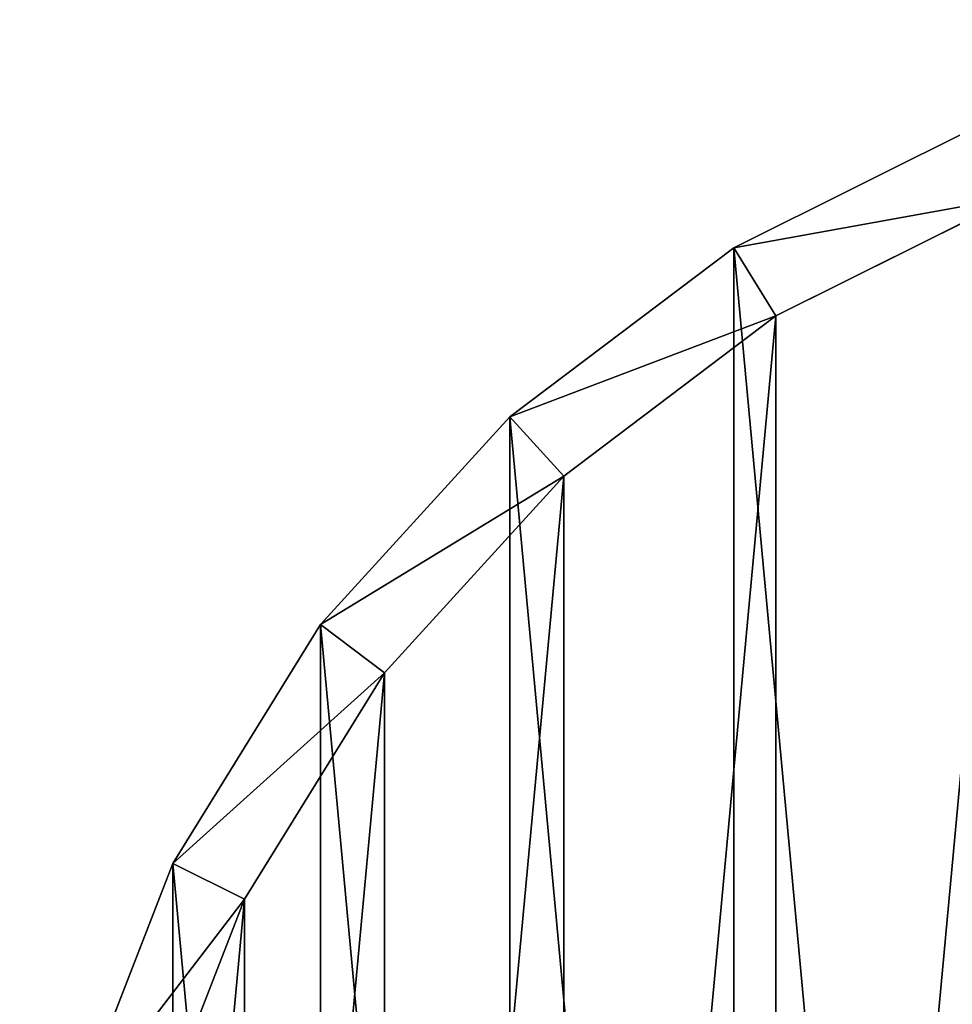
# Model space of a CAD drawing. Extents: x 1 to 199, y -10 to 2.
# Tile 221 of 256: x 98.561 to 99.143, y -3.819 to -3.205. Entities that reach past the tile are written whole.
import ezdxf

# ---------------------------------------------------------------- set-up
doc = ezdxf.new("R2010")
doc.units = 0
doc.header["$LTSCALE"] = 2.54
doc.layers.get('0').update_dxf_attribs({"color": 13, "linetype": 'CONTINUOUS'})

# ---------------------------------------------------------------- blocks, each defined once
blk = doc.blocks.new('SLING-V-10355_STL')
at = {"color": 0}
for p, q in [((99.1634, -3.26884, 131.63774), (99.00647, -3.34698, 131.63774)), ((99.1634, -3.26884, 131.63774), (99.00647, -3.34698, 131.63774)), ((99.03279, -3.38949, 129.23774), (99.18146, -3.31546, 129.23774)), ((99.03279, -3.38949, 129.23774), (99.18146, -3.31546, 129.23774)), ((99.00647, -3.34698, 131.63774), (98.86657, -3.45263, 131.63774)), ((99.00647, -3.34698, 131.63774), (98.86657, -3.45263, 131.63774)), ((99.03279, -3.38949, 129.23774), (99.00647, -3.34698, 131.63774)), ((99.03279, -3.38949, 129.23774), (99.00647, -3.34698, 131.63774)), ((98.90026, -3.48958, 129.23774), (99.03279, -3.38949, 129.23774)), ((98.90026, -3.48958, 129.23774), (99.03279, -3.38949, 129.23774)), ((98.86657, -3.45263, 131.63774), (98.74847, -3.58219, 131.63774)), ((98.86657, -3.45263, 131.63774), (98.74847, -3.58219, 131.63774)), ((98.90026, -3.48958, 129.23774), (98.86657, -3.45263, 131.63774)), ((98.90026, -3.48958, 129.23774), (98.86657, -3.45263, 131.63774)), ((98.78837, -3.61232, 129.23774), (98.90026, -3.48958, 129.23774)), ((98.78837, -3.61232, 129.23774), (98.90026, -3.48958, 129.23774)), ((98.74847, -3.58219, 131.63774), (98.65618, -3.73124, 131.63774)), ((98.74847, -3.58219, 131.63774), (98.65618, -3.73124, 131.63774)), ((98.78837, -3.61232, 129.23774), (98.74847, -3.58219, 131.63774)), ((98.78837, -3.61232, 129.23774), (98.74847, -3.58219, 131.63774)), ((98.70093, -3.75352, 129.23774), (98.78837, -3.61232, 129.23774)), ((98.70093, -3.75352, 129.23774), (98.78837, -3.61232, 129.23774)), ((98.65618, -3.73124, 131.63774), (98.59285, -3.89471, 131.63774)), ((98.65618, -3.73124, 131.63774), (98.59285, -3.89471, 131.63774)), ((98.70093, -3.75352, 129.23774), (98.65618, -3.73124, 131.63774)), ((98.70093, -3.75352, 129.23774), (98.65618, -3.73124, 131.63774)), ((98.64094, -3.90839, 129.23774), (98.70093, -3.75352, 129.23774)), ((98.64094, -3.90839, 129.23774), (98.70093, -3.75352, 129.23774))]:
    blk.add_line(p, q, dxfattribs=at)
at = {"color": 18}
mesh = blk.add_polyface(dxfattribs=at)
corners = [(98.59285, -4.41467, 131.63774), (98.56063, -4.06703, 131.63774), (98.56063, -4.24234, 131.63774), (98.59285, -3.89471, 131.63774), (98.65618, -4.57814, 131.63774), (98.65618, -3.73124, 131.63774), (98.74847, -4.72719, 131.63774), (98.74847, -3.58219, 131.63774), (98.86657, -4.85675, 131.63774), (98.86657, -3.45263, 131.63774), (99.00647, -4.96239, 131.63774), (99.00647, -3.34698, 131.63774), (99.1634, -5.04054, 131.63774), (99.1634, -3.26884, 131.63774), (99.33202, -5.08851, 131.63774), (99.33202, -3.22086, 131.63774), (99.50658, -5.10469, 131.63774), (99.50658, -3.20469, 131.63774), (99.68115, -5.08851, 131.63774), (99.68115, -3.22086, 131.63774), (99.84976, -5.04054, 131.63774), (99.84976, -3.26884, 131.63774), (100.0067, -4.96239, 131.63774), (100.0067, -3.34698, 131.63774), (100.14659, -4.85675, 131.63774), (100.14659, -3.45263, 131.63774), (100.2647, -4.72719, 131.63774), (100.2647, -3.58219, 131.63774), (100.35699, -4.57814, 131.63774), (100.35699, -3.73124, 131.63774), (100.42032, -4.41467, 131.63774), (100.42032, -3.89471, 131.63774), (100.45253, -4.24234, 131.63774), (100.45253, -4.06703, 131.63774)]
mesh.append_faces([[corners[k] for k in face] for face in [(0, 1, 2), (31, 32, 33)]], dxfattribs={"vtx0": -1, "color": 18})
mesh.append_faces([[corners[k] for k in face] for face in [(1, 0, 3), (3, 4, 5), (5, 6, 7), (7, 8, 9), (9, 10, 11), (11, 12, 13), (13, 14, 15), (15, 16, 17), (17, 18, 19), (19, 20, 21), (21, 22, 23), (23, 24, 25), (25, 26, 27), (27, 28, 29), (29, 30, 31)]], dxfattribs={"vtx0": -1, "vtx1": -1, "color": 18})
mesh.append_faces([[corners[k] for k in face] for face in [(3, 0, 4), (5, 4, 6), (7, 6, 8), (9, 8, 10), (11, 10, 12), (13, 12, 14), (15, 14, 16), (17, 16, 18), (19, 18, 20), (21, 20, 22), (23, 22, 24), (25, 24, 26), (27, 26, 28), (29, 28, 30), (31, 30, 32)]], dxfattribs={"vtx0": -1, "vtx2": -1, "color": 18})
mesh = blk.add_polyface(dxfattribs=at)
corners = [(98.64094, -3.90839, 129.23774), (98.61042, -4.23773, 129.23774), (98.61042, -4.07165, 129.23774), (98.64094, -4.40099, 129.23774), (98.70093, -3.75352, 129.23774), (98.70093, -4.55585, 129.23774), (98.78837, -3.61232, 129.23774), (98.78837, -4.69706, 129.23774), (98.90026, -3.48958, 129.23774), (98.90026, -4.8198, 129.23774), (99.03279, -3.38949, 129.23774), (99.03279, -4.91988, 129.23774), (99.18146, -3.31546, 129.23774), (99.18146, -4.99391, 129.23774), (99.3412, -3.27001, 129.23774), (99.3412, -5.03936, 129.23774), (99.50658, -3.25469, 129.23774), (99.50658, -5.05469, 129.23774), (99.67195, -3.27001, 129.23774), (99.67195, -5.03936, 129.23774), (99.8317, -3.31546, 129.23774), (99.8317, -4.99391, 129.23774), (99.98037, -3.38949, 129.23774), (99.98037, -4.91988, 129.23774), (100.11291, -3.48958, 129.23774), (100.11291, -4.8198, 129.23774), (100.2248, -3.61232, 129.23774), (100.2248, -4.69706, 129.23774), (100.31223, -3.75352, 129.23774), (100.31223, -4.55585, 129.23774), (100.37222, -3.90839, 129.23774), (100.37222, -4.40099, 129.23774), (100.40274, -4.07165, 129.23774), (100.40274, -4.23773, 129.23774)]
mesh.append_faces([[corners[k] for k in face] for face in [(0, 1, 2), (31, 32, 33)]], dxfattribs={"vtx0": -1, "color": 18})
mesh.append_faces([[corners[k] for k in face] for face in [(1, 0, 3), (3, 4, 5), (5, 6, 7), (7, 8, 9), (9, 10, 11), (11, 12, 13), (13, 14, 15), (15, 16, 17), (17, 18, 19), (19, 20, 21), (21, 22, 23), (23, 24, 25), (25, 26, 27), (27, 28, 29), (29, 30, 31)]], dxfattribs={"vtx0": -1, "vtx1": -1, "color": 18})
mesh.append_faces([[corners[k] for k in face] for face in [(3, 0, 4), (5, 4, 6), (7, 6, 8), (9, 8, 10), (11, 10, 12), (13, 12, 14), (15, 14, 16), (17, 16, 18), (19, 18, 20), (21, 20, 22), (23, 22, 24), (25, 24, 26), (27, 26, 28), (29, 28, 30), (31, 30, 32)]], dxfattribs={"vtx0": -1, "vtx2": -1, "color": 18})
mesh = blk.add_polyface(dxfattribs=at)
corners = [(99.00647, -3.34698, 131.63774), (99.18146, -3.31546, 129.23774), (99.03279, -3.38949, 129.23774), (99.1634, -3.26884, 131.63774)]
mesh.append_faces([[corners[k] for k in face] for face in [(0, 1, 2), (1, 0, 3)]], dxfattribs={"vtx0": -1, "color": 18})
mesh = blk.add_polyface(dxfattribs=at)
corners = [(98.86657, -3.45263, 131.63774), (99.03279, -3.38949, 129.23774), (98.90026, -3.48958, 129.23774), (99.00647, -3.34698, 131.63774)]
mesh.append_faces([[corners[k] for k in face] for face in [(0, 1, 2), (1, 0, 3)]], dxfattribs={"vtx0": -1, "color": 18})
mesh = blk.add_polyface(dxfattribs=at)
corners = [(98.74847, -3.58219, 131.63774), (98.90026, -3.48958, 129.23774), (98.78837, -3.61232, 129.23774), (98.86657, -3.45263, 131.63774)]
mesh.append_faces([[corners[k] for k in face] for face in [(0, 1, 2), (1, 0, 3)]], dxfattribs={"vtx0": -1, "color": 18})
mesh = blk.add_polyface(dxfattribs=at)
corners = [(98.65618, -3.73124, 131.63774), (98.78837, -3.61232, 129.23774), (98.70093, -3.75352, 129.23774), (98.74847, -3.58219, 131.63774)]
mesh.append_faces([[corners[k] for k in face] for face in [(0, 1, 2), (1, 0, 3)]], dxfattribs={"vtx0": -1, "color": 18})
mesh = blk.add_polyface(dxfattribs=at)
corners = [(98.59285, -3.89471, 131.63774), (98.70093, -3.75352, 129.23774), (98.64094, -3.90839, 129.23774), (98.65618, -3.73124, 131.63774)]
mesh.append_faces([[corners[k] for k in face] for face in [(0, 1, 2), (1, 0, 3)]], dxfattribs={"vtx0": -1, "color": 18})

msp = doc.modelspace()

# ---------------------------------------------------------------- block references
at = {"color": 0}
msp.add_blockref('SLING-V-10355_STL', (0, 0), dxfattribs=at)

doc.saveas('drawing.dxf')
